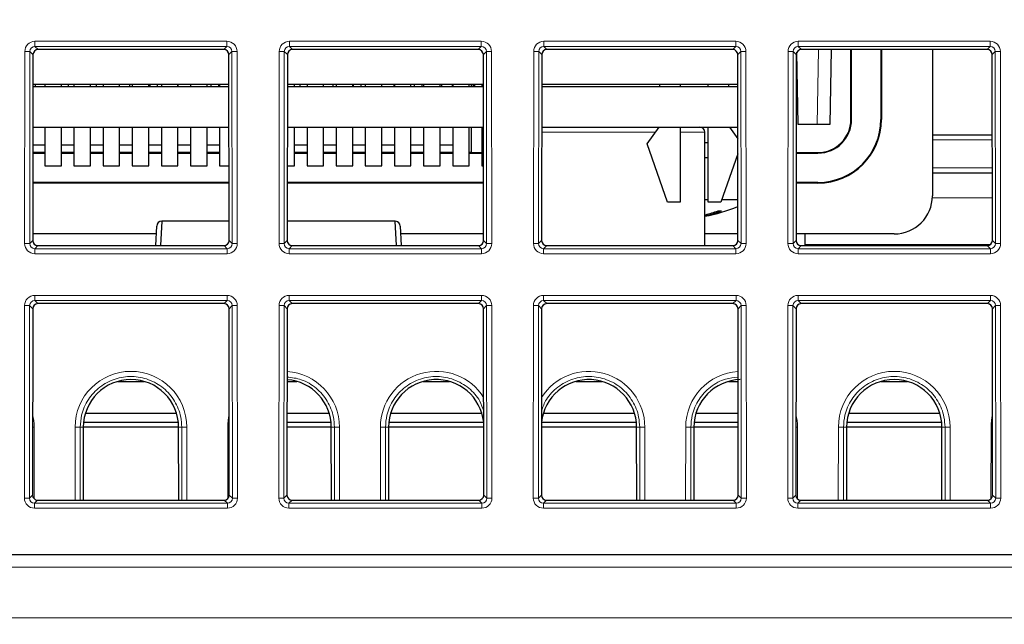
# Paper-space layout 'Blatt3' of a CAD drawing. Header units: millimetres. Extents: x 5 to 418, y 2 to 292.
# Tile 21 of 36: x 227 to 253, y 212 to 228. Entities that reach past the tile are written whole.
import ezdxf

# ---------------------------------------------------------------- set-up
doc = ezdxf.new("R2010")
doc.units = ezdxf.units.MM
doc.layers.add('SLD-0', color=7, linetype='Continuous')
doc.styles.add('SLDTEXTSTYLE0', font='TXT', dxfattribs={"width": 0.605})
doc.dimstyles.new('SLDDIMSTYLE5', dxfattribs={"dimtxt": 3.5, "dimasz": 3.302, "dimexe": 0, "dimexo": 0.0625, "dimgap": 0.875, "dimtad": 1, "dimlfac": 1.5, "dimrnd": 1e-09, "dimzin": 12, "dimdsep": 46, "dimtxsty": 'SLDTEXTSTYLE0', "dimsah": 1, "dimcen": 0.09, "dimadec": 0, "dimazin": 3, "dimtfac": 1, "dimtofl": 0, "dimtmove": 0, "dimatfit": 3, "dimfxl": 1, "dimfrac": 2, "dimtolj": 1, "dimtzin": 12, "dimarcsym": 0})

# ---------------------------------------------------------------- blocks, each defined once
blk = doc.blocks.new('_D_12')
at = {"layer": 'SLD-0', "color": 7}
for p, q in [((146.79, 140.933), (146.79, 271.389)), ((312.79, 140.933), (312.79, 271.389)), ((146.79, 270.389), (312.79, 270.389))]:
    blk.add_line(p, q, dxfattribs=at)
for points in [[(146.79, 270.389), (150.092, 269.881), (150.092, 270.897)], [(312.79, 270.389), (309.488, 270.897), (309.488, 269.881)]]:
    blk.add_solid(points, dxfattribs=at)
at = {"layer": 'SLD-0', "color": 7, "insert": (225.779, 274.901), "char_height": 3.5, "attachment_point": 1, "style": 'SLDTEXTSTYLE0'}
blk.add_mtext('249', dxfattribs=at)

psp = doc.layouts.new('Blatt3')

# ---------------------------------------------------------------- linework, layer by layer
at = {"color": 7, "linetype": 'Continuous', "lineweight": 18}
for p, q in [((227.2754, 227.0484), (232.3041, 227.0484)), ((227.2754, 227.0484), (227.2754, 226.9129)), ((232.3041, 227.0484), (232.3041, 226.9129)), ((233.9421, 227.0484), (238.9708, 227.0484)), ((233.9421, 227.0484), (233.9421, 226.9129)), ((238.9708, 227.0484), (238.9708, 226.9129)), ((240.6088, 227.0484), (245.6375, 227.0484)), ((240.6088, 227.0484), (240.6088, 226.9129)), ((245.6375, 227.0484), (245.6375, 226.9129)), ((247.2754, 227.0484), (252.3041, 227.0484)), ((247.2754, 227.0484), (247.2754, 226.9129)), ((252.3041, 227.0484), (252.3041, 226.9129)), ((227.0042, 221.7485), (227.0089, 226.7824)), ((227.142, 226.78), (227.1374, 221.7461)), ((227.2227, 226.6993), (227.142, 226.78)), ((232.3041, 226.9129), (227.2754, 226.9129)), ((227.2754, 226.9129), (227.356, 226.8324)), ((232.2236, 226.8324), (232.3041, 226.9129)), ((232.4375, 226.78), (232.3569, 226.6993)), ((232.4422, 221.7461), (232.4375, 226.78)), ((232.5707, 226.7824), (232.5754, 221.7485)), ((233.6709, 221.7485), (233.6756, 226.7824)), ((233.8087, 226.78), (233.804, 221.7461)), ((233.8894, 226.6993), (233.8087, 226.78)), ((238.9708, 226.9129), (233.9421, 226.9129)), ((233.9421, 226.9129), (234.0226, 226.8324)), ((238.8903, 226.8324), (238.9708, 226.9129)), ((239.1042, 226.78), (239.0236, 226.6993)), ((239.1089, 221.7461), (239.1042, 226.78)), ((239.2374, 226.7824), (239.2421, 221.7485)), ((240.3375, 221.7485), (240.3422, 226.7824)), ((240.4754, 226.78), (240.4707, 221.7461)), ((240.556, 226.6993), (240.4754, 226.78)), ((245.6375, 226.9129), (240.6088, 226.9129)), ((240.6088, 226.9129), (240.6893, 226.8324)), ((245.557, 226.8324), (245.6375, 226.9129)), ((245.7709, 226.78), (245.6902, 226.6993)), ((245.7756, 221.7461), (245.7709, 226.78)), ((245.904, 226.7824), (245.9087, 221.7485)), ((247.0042, 221.7485), (247.0089, 226.7824)), ((247.142, 226.78), (247.1374, 221.7461)), ((247.2227, 226.6993), (247.142, 226.78)), ((252.3041, 226.9129), (247.2754, 226.9129)), ((247.2754, 226.9129), (247.356, 226.8324)), ((247.7724, 224.8665), (247.8067, 226.8324)), ((252.2236, 226.8324), (252.3041, 226.9129)), ((252.4375, 226.78), (252.3569, 226.6993)), ((252.4422, 221.7461), (252.4375, 226.78)), ((252.5707, 226.7824), (252.5754, 221.7485)), ((248.6728, 224.9998), (248.6565, 224.9998)), ((249.4402, 224.9998), (249.4565, 224.9998)), ((240.5541, 224.6665), (243.5326, 224.6665)), ((244.1833, 224.6665), (244.6921, 224.6665)), ((244.6921, 224.6665), (244.8265, 224.6665)), ((252.359, 224.4688), (250.7898, 224.4688)), ((247.7898, 224.1168), (247.7898, 224.1331)), ((250.7898, 223.7308), (252.3597, 223.7308)), ((247.7898, 223.3494), (247.7898, 223.3331)), ((252.3604, 222.9448), (250.7883, 222.9448)), ((227.1374, 221.7461), (227.2182, 221.8269)), ((227.3512, 221.6936), (227.2703, 221.6127)), ((232.3093, 221.6127), (232.2284, 221.6936)), ((232.3614, 221.8269), (232.4422, 221.7461)), ((233.804, 221.7461), (233.8848, 221.8269)), ((234.0178, 221.6936), (233.9369, 221.6127)), ((238.976, 221.6127), (238.8951, 221.6936)), ((239.0281, 221.8269), (239.1089, 221.7461)), ((240.4707, 221.7461), (240.5515, 221.8269)), ((240.6845, 221.6936), (240.6036, 221.6127)), ((245.6427, 221.6127), (245.5617, 221.6936)), ((245.6948, 221.8269), (245.7756, 221.7461)), ((247.1374, 221.7461), (247.2182, 221.8269)), ((247.3512, 221.6936), (247.2703, 221.6127)), ((247.4565, 221.7215), (252.3099, 221.7215)), ((252.3093, 221.6127), (252.2284, 221.6936)), ((252.3614, 221.8269), (252.4422, 221.7461)), ((227.2703, 221.6127), (232.3093, 221.6127)), ((227.2703, 221.6127), (227.2703, 221.4819)), ((232.3093, 221.4819), (227.2703, 221.4819)), ((232.3093, 221.6127), (232.3093, 221.4819)), ((233.9369, 221.6127), (233.9369, 221.4819)), ((233.9369, 221.6127), (238.976, 221.6127)), ((238.976, 221.4819), (233.9369, 221.4819)), ((238.976, 221.6127), (238.976, 221.4819)), ((240.6036, 221.6127), (240.6036, 221.4819)), ((240.6036, 221.6127), (245.6427, 221.6127)), ((245.6427, 221.4819), (240.6036, 221.4819)), ((245.6427, 221.6127), (245.6427, 221.4819)), ((247.2703, 221.6127), (252.3093, 221.6127)), ((247.2703, 221.6127), (247.2703, 221.4819)), ((252.3093, 221.4819), (247.2703, 221.4819)), ((252.3093, 221.6127), (252.3093, 221.4819)), ((227.2692, 220.389), (232.3104, 220.389)), ((227.2692, 220.2535), (227.2692, 220.389)), ((232.3104, 220.2535), (232.3104, 220.389)), ((233.9359, 220.389), (238.977, 220.389)), ((233.9359, 220.2535), (233.9359, 220.389)), ((238.977, 220.2535), (238.977, 220.389)), ((240.6026, 220.389), (245.6437, 220.389)), ((240.6026, 220.2535), (240.6026, 220.389)), ((245.6437, 220.2535), (245.6437, 220.389)), ((247.2692, 220.389), (252.3104, 220.389)), ((247.2692, 220.2535), (247.2692, 220.389)), ((252.3104, 220.2535), (252.3104, 220.389)), ((226.998, 215.0766), (227.0027, 220.123)), ((227.1358, 220.1206), (227.1311, 215.0743)), ((227.2165, 220.04), (227.1358, 220.1206)), ((232.3104, 220.2535), (227.2692, 220.2535)), ((227.2692, 220.2535), (227.3498, 220.173)), ((232.2298, 220.173), (232.3104, 220.2535)), ((232.4438, 220.1206), (232.3631, 220.04)), ((232.4485, 215.0743), (232.4438, 220.1206)), ((232.5769, 220.123), (232.5816, 215.0766)), ((233.6646, 215.0766), (233.6694, 220.123)), ((233.8025, 220.1206), (233.7978, 215.0743)), ((233.8831, 220.04), (233.8025, 220.1206)), ((238.977, 220.2535), (233.9359, 220.2535)), ((233.9359, 220.2535), (234.0164, 220.173)), ((238.8965, 220.173), (238.977, 220.2535)), ((239.1104, 220.1206), (239.0298, 220.04)), ((239.1151, 215.0743), (239.1104, 220.1206)), ((239.2436, 220.123), (239.2483, 215.0766)), ((240.3313, 215.0766), (240.336, 220.123)), ((240.4692, 220.1206), (240.4645, 215.0743)), ((240.5498, 220.04), (240.4692, 220.1206)), ((245.6437, 220.2535), (240.6026, 220.2535)), ((240.6026, 220.2535), (240.6831, 220.173)), ((245.5632, 220.173), (245.6437, 220.2535)), ((245.7771, 220.1206), (245.6964, 220.04)), ((245.7818, 215.0743), (245.7771, 220.1206)), ((245.9102, 220.123), (245.9149, 215.0766)), ((246.998, 215.0766), (247.0027, 220.123)), ((247.1358, 220.1206), (247.1311, 215.0743)), ((247.2165, 220.04), (247.1358, 220.1206)), ((252.3104, 220.2535), (247.2692, 220.2535)), ((247.2692, 220.2535), (247.3498, 220.173)), ((252.2298, 220.173), (252.3104, 220.2535)), ((252.4438, 220.1206), (252.3631, 220.04)), ((252.4485, 215.0743), (252.4438, 220.1206)), ((252.5769, 220.123), (252.5816, 215.0766)), ((227.2534, 216.9355), (227.2552, 215.0567)), ((228.3244, 215.0218), (228.3262, 216.9355)), ((228.4593, 216.9331), (228.4576, 215.0218)), ((228.54, 216.9331), (228.4593, 216.9331)), ((231.0396, 216.9331), (231.1203, 216.9331)), ((231.122, 215.0218), (231.1203, 216.9331)), ((231.2534, 216.9355), (231.2552, 215.0218)), ((232.3244, 215.0567), (232.3262, 216.9355)), ((235.0396, 216.9331), (235.1203, 216.9331)), ((235.122, 215.0218), (235.1203, 216.9331)), ((235.2534, 216.9355), (235.2552, 215.0218)), ((236.3244, 215.0218), (236.3262, 216.9355)), ((236.4593, 216.9331), (236.4576, 215.0218)), ((236.54, 216.9331), (236.4593, 216.9331)), ((243.0396, 216.9331), (243.1203, 216.9331)), ((243.122, 215.0218), (243.1203, 216.9331)), ((243.2534, 216.9355), (243.2552, 215.0218)), ((244.3244, 215.0218), (244.3262, 216.9355)), ((244.4593, 216.9331), (244.4576, 215.0218)), ((244.54, 216.9331), (244.4593, 216.9331)), ((247.2534, 216.9355), (247.2552, 215.0567)), ((248.3244, 215.0218), (248.3262, 216.9355)), ((248.4593, 216.9331), (248.4576, 215.0218)), ((248.54, 216.9331), (248.4593, 216.9331)), ((251.0396, 216.9331), (251.1203, 216.9331)), ((251.122, 215.0218), (251.1203, 216.9331)), ((251.2534, 216.9355), (251.2552, 215.0218)), ((252.3244, 215.0567), (252.3262, 216.9355)), ((227.1311, 215.0743), (227.2119, 215.1551)), ((227.345, 215.0218), (227.264, 214.9409)), ((227.264, 214.8101), (227.264, 214.9409)), ((227.264, 214.9409), (232.3156, 214.9409)), ((232.3156, 214.9409), (232.2346, 215.0218)), ((232.3156, 214.8101), (232.3156, 214.9409)), ((232.3677, 215.1551), (232.4485, 215.0743)), ((233.7978, 215.0743), (233.8786, 215.1551)), ((234.0116, 215.0218), (233.9307, 214.9409)), ((233.9307, 214.8101), (233.9307, 214.9409)), ((233.9307, 214.9409), (238.9822, 214.9409)), ((238.9822, 214.9409), (238.9013, 215.0218)), ((238.9822, 214.8101), (238.9822, 214.9409)), ((239.0343, 215.1551), (239.1151, 215.0743)), ((240.4645, 215.0743), (240.5453, 215.1551)), ((240.6783, 215.0218), (240.5974, 214.9409)), ((240.5974, 214.8101), (240.5974, 214.9409)), ((240.5974, 214.9409), (245.6489, 214.9409)), ((245.6489, 214.9409), (245.568, 215.0218)), ((245.6489, 214.8101), (245.6489, 214.9409)), ((245.701, 215.1551), (245.7818, 215.0743)), ((247.1311, 215.0743), (247.2119, 215.1551)), ((247.345, 215.0218), (247.264, 214.9409)), ((247.264, 214.8101), (247.264, 214.9409)), ((247.264, 214.9409), (252.3156, 214.9409)), ((252.3156, 214.9409), (252.2346, 215.0218)), ((252.3156, 214.8101), (252.3156, 214.9409)), ((252.3677, 215.1551), (252.4485, 215.0743)), ((232.3156, 214.8101), (227.264, 214.8101)), ((238.9822, 214.8101), (233.9307, 214.8101)), ((245.6489, 214.8101), (240.5974, 214.8101)), ((252.3156, 214.8101), (247.264, 214.8101)), ((290.5303, 213.2665), (169.0493, 213.2665)), ((169.2567, 211.9331), (290.3228, 211.9331))]:
    psp.add_line(p, q, dxfattribs=at)
at = {"color": 7, "linetype": 'Continuous', "lineweight": 25}
for p, q in [((232.2236, 226.8324), (227.356, 226.8324)), ((238.8903, 226.8324), (234.0226, 226.8324)), ((245.557, 226.8324), (240.6893, 226.8324)), ((252.2236, 226.8324), (247.356, 226.8324)), ((248.14, 226.8324), (248.1057, 224.8665)), ((248.6565, 224.9998), (248.6565, 226.8324)), ((248.6728, 224.9998), (248.6728, 226.8324)), ((249.4402, 226.8324), (249.4402, 224.9998)), ((249.4565, 226.8324), (249.4565, 224.9998)), ((250.7898, 226.8324), (250.7898, 222.9998)), ((227.2227, 226.6993), (227.2182, 221.8269)), ((232.3614, 221.8269), (232.3569, 226.6993)), ((233.8894, 226.6993), (233.8848, 221.8269)), ((239.0281, 221.8269), (239.0236, 226.6993)), ((240.556, 226.6993), (240.5515, 221.8269)), ((245.6948, 221.8269), (245.6902, 226.6993)), ((247.2227, 226.6993), (247.2182, 221.8269)), ((247.2739, 224.8665), (247.2408, 226.7662)), ((252.3614, 221.8269), (252.3569, 226.6993)), ((227.2219, 225.8665), (232.3577, 225.8665)), ((232.3576, 225.9141), (227.222, 225.9141)), ((227.2898, 225.8665), (227.2898, 225.9141)), ((227.5333, 225.9141), (227.5333, 225.8665)), ((227.9667, 225.8665), (227.9667, 225.9141)), ((228.1565, 225.8665), (228.1565, 225.9141)), ((228.2967, 225.9141), (228.2967, 225.8665)), ((228.73, 225.8665), (228.73, 225.9141)), ((228.8898, 225.8665), (228.8898, 225.9141)), ((229.06, 225.9141), (229.06, 225.8665)), ((229.4933, 225.8665), (229.4933, 225.9141)), ((229.7565, 225.8665), (229.7565, 225.9141)), ((229.8233, 225.9141), (229.8233, 225.8665)), ((230.2567, 225.8665), (230.2567, 225.9141)), ((230.2898, 225.8665), (230.2898, 225.9141)), ((230.4898, 225.8665), (230.4898, 225.9141)), ((230.5867, 225.9141), (230.5867, 225.8665)), ((231.02, 225.8665), (231.02, 225.9141)), ((231.0231, 225.8665), (231.0231, 225.9141)), ((231.35, 225.9141), (231.35, 225.8665)), ((231.7833, 225.8665), (231.7833, 225.9141)), ((231.8898, 225.8665), (231.8898, 225.9141)), ((232.0898, 225.8665), (232.0898, 225.9141)), ((232.1133, 225.9141), (232.1133, 225.8665)), ((239.0243, 225.9141), (233.8886, 225.9141)), ((233.8886, 225.8665), (239.0243, 225.8665)), ((234.0733, 225.8665), (234.0733, 225.9141)), ((234.2231, 225.8665), (234.2231, 225.9141)), ((234.4033, 225.9141), (234.4033, 225.8665)), ((234.8367, 225.8665), (234.8367, 225.9141)), ((235.0898, 225.8665), (235.0898, 225.9141)), ((235.1667, 225.9141), (235.1667, 225.8665)), ((235.6, 225.8665), (235.6, 225.9141)), ((235.6231, 225.8665), (235.6231, 225.9141)), ((235.8231, 225.8665), (235.8231, 225.9141)), ((235.93, 225.9141), (235.93, 225.8665)), ((236.3633, 225.8665), (236.3633, 225.9141)), ((236.6898, 225.8665), (236.6898, 225.9141)), ((236.6933, 225.9141), (236.6933, 225.8665)), ((237.1267, 225.8665), (237.1267, 225.9141)), ((237.2231, 225.8665), (237.2231, 225.9141)), ((237.4231, 225.8665), (237.4231, 225.9141)), ((237.4567, 225.9141), (237.4567, 225.8665)), ((237.89, 225.8665), (237.89, 225.9141)), ((237.9398, 225.8665), (237.9398, 225.9141)), ((238.2065, 225.9141), (238.2065, 225.8665)), ((238.22, 225.9141), (238.22, 225.8665)), ((238.6533, 225.8665), (238.6533, 225.9141)), ((238.7022, 225.9141), (238.7022, 225.8665)), ((238.7421, 225.9141), (238.7565, 225.8998)), ((238.7565, 225.8998), (238.7594, 225.8665)), ((238.7565, 225.8998), (238.7892, 225.8998)), ((238.789, 225.9141), (238.7898, 225.8665)), ((238.9833, 225.9141), (238.9833, 225.8665)), ((245.65, 225.9141), (240.5553, 225.9141)), ((240.5553, 225.8665), (245.691, 225.8665)), ((243.65, 225.8665), (243.65, 225.9141)), ((244.1833, 225.9141), (244.1833, 225.8665)), ((244.9167, 225.8665), (244.9167, 225.9141)), ((245.45, 225.9141), (245.45, 225.8665)), ((245.691, 225.9151), (245.65, 225.9141)), ((227.2209, 224.7998), (232.3587, 224.7998)), ((227.5333, 224.7998), (227.5333, 223.7808)), ((227.9667, 223.7808), (227.9667, 224.7998)), ((228.2967, 224.7998), (228.2967, 223.7808)), ((228.73, 223.7808), (228.73, 224.7998)), ((229.06, 224.7998), (229.06, 223.7808)), ((229.4933, 223.7808), (229.4933, 224.7998)), ((229.8233, 224.7998), (229.8233, 223.7808)), ((230.2567, 223.7808), (230.2567, 224.7998)), ((230.5867, 224.7998), (230.5867, 223.7808)), ((231.02, 223.7808), (231.02, 224.7998)), ((231.35, 224.7998), (231.35, 223.7808)), ((231.7833, 223.7808), (231.7833, 224.7998)), ((232.1133, 224.7998), (232.1133, 223.7808)), ((233.8876, 224.7998), (239.0253, 224.7998)), ((234.0733, 223.7808), (234.0733, 224.7998)), ((234.4033, 224.7998), (234.4033, 223.7808)), ((234.8367, 223.7808), (234.8367, 224.7998)), ((235.1667, 224.7998), (235.1667, 223.7808)), ((235.6, 223.7808), (235.6, 224.7998)), ((235.93, 224.7998), (235.93, 223.7808)), ((236.3633, 223.7808), (236.3633, 224.7998)), ((236.6933, 224.7998), (236.6933, 223.7808)), ((237.1267, 223.7808), (237.1267, 224.7998)), ((237.4567, 224.7998), (237.4567, 223.7808)), ((237.89, 223.7808), (237.89, 224.7998)), ((238.22, 224.7998), (238.22, 223.7808)), ((238.6533, 223.7808), (238.6533, 224.7998)), ((238.7022, 224.7998), (238.7022, 224.1331)), ((238.9833, 224.7998), (238.9833, 223.7808)), ((240.5543, 224.7998), (245.692, 224.7998)), ((243.3167, 224.3641), (243.6278, 224.7998)), ((244.1833, 224.7998), (244.1833, 222.8308)), ((244.9167, 222.8308), (244.9167, 224.7998)), ((245.4721, 224.7998), (245.6923, 224.4916)), ((247.7724, 224.8665), (247.2739, 224.8665)), ((248.1057, 224.8665), (247.7724, 224.8665)), ((244.8265, 221.6936), (244.8265, 224.6665)), ((250.7898, 224.5998), (252.3589, 224.5998)), ((227.2205, 224.3321), (227.5333, 224.3321)), ((227.9667, 224.3321), (228.2967, 224.3321)), ((228.73, 224.3321), (229.06, 224.3321)), ((229.4933, 224.3321), (229.8233, 224.3321)), ((230.2567, 224.3321), (230.5867, 224.3321)), ((231.02, 224.3321), (231.35, 224.3321)), ((231.7833, 224.3321), (232.1133, 224.3321)), ((234.0733, 224.3321), (234.4033, 224.3321)), ((234.8367, 224.3321), (235.1667, 224.3321)), ((235.6, 224.3321), (235.93, 224.3321)), ((236.3633, 224.3321), (236.6933, 224.3321)), ((237.1267, 224.3321), (237.4567, 224.3321)), ((237.89, 224.3321), (238.22, 224.3321)), ((243.85, 222.8308), (243.3167, 224.3641)), ((244.8265, 224.3998), (244.9167, 224.3998)), ((227.5333, 224.1354), (227.2203, 224.1354)), ((227.2203, 224.1168), (227.5333, 224.1168)), ((228.2967, 224.1354), (227.9667, 224.1354)), ((227.9667, 224.1168), (228.2967, 224.1168)), ((229.06, 224.1354), (228.73, 224.1354)), ((228.73, 224.1168), (229.06, 224.1168)), ((229.8233, 224.1354), (229.4933, 224.1354)), ((229.4933, 224.1168), (229.8233, 224.1168)), ((230.5867, 224.1354), (230.2567, 224.1354)), ((230.2567, 224.1168), (230.5867, 224.1168)), ((231.35, 224.1354), (231.02, 224.1354)), ((231.02, 224.1168), (231.35, 224.1168)), ((232.1133, 224.1354), (231.7833, 224.1354)), ((231.7833, 224.1168), (232.1133, 224.1168)), ((234.4033, 224.1354), (234.0733, 224.1354)), ((234.0733, 224.1168), (234.4033, 224.1168)), ((235.1667, 224.1354), (234.8367, 224.1354)), ((234.8367, 224.1168), (235.1667, 224.1168)), ((235.93, 224.1354), (235.6, 224.1354)), ((235.6, 224.1168), (235.93, 224.1168)), ((236.6933, 224.1354), (236.3633, 224.1354)), ((236.3633, 224.1168), (236.6933, 224.1168)), ((237.4567, 224.1354), (237.1267, 224.1354)), ((237.1267, 224.1168), (237.4567, 224.1168)), ((238.22, 224.1354), (237.89, 224.1354)), ((237.89, 224.1168), (238.22, 224.1168)), ((238.7022, 224.1331), (238.6533, 224.134)), ((238.6533, 224.1168), (238.9833, 224.1168)), ((238.7022, 224.1331), (238.9833, 224.1331)), ((244.8265, 223.9998), (244.9167, 223.9998)), ((245.6926, 224.1034), (245.25, 222.8308)), ((245.6566, 223.9998), (245.6927, 223.9998)), ((247.2203, 224.1331), (247.7898, 224.1331)), ((247.2203, 224.1168), (247.7898, 224.1168)), ((227.5333, 223.7808), (227.9667, 223.7808)), ((228.2967, 223.7808), (228.73, 223.7808)), ((229.06, 223.7808), (229.4933, 223.7808)), ((229.8233, 223.7808), (230.2567, 223.7808)), ((230.5867, 223.7808), (231.02, 223.7808)), ((231.35, 223.7808), (231.7833, 223.7808)), ((232.1133, 223.7808), (232.3596, 223.7808)), ((233.8866, 223.7808), (234.0733, 223.7808)), ((234.4033, 223.7808), (234.8367, 223.7808)), ((235.1667, 223.7808), (235.6, 223.7808)), ((235.93, 223.7808), (236.3633, 223.7808)), ((236.6933, 223.7808), (237.1267, 223.7808)), ((237.4567, 223.7808), (237.89, 223.7808)), ((238.22, 223.7808), (238.6533, 223.7808)), ((238.9833, 223.7808), (239.0263, 223.7808)), ((250.7898, 223.5998), (252.3598, 223.5998)), ((232.36, 223.3494), (227.2196, 223.3494)), ((232.36, 223.3331), (227.2196, 223.3331)), ((239.0267, 223.3494), (233.8862, 223.3494)), ((239.0267, 223.3331), (233.8862, 223.3331)), ((247.7898, 223.3494), (247.2196, 223.3494)), ((247.7898, 223.3331), (247.2196, 223.3331)), ((244.1833, 222.8308), (243.85, 222.8308)), ((244.8265, 222.8998), (244.9167, 222.8998)), ((245.25, 222.8308), (244.9167, 222.8308)), ((245.274, 222.8998), (245.6938, 222.8998)), ((244.8436, 222.5035), (244.8483, 222.475)), ((230.4398, 221.6936), (230.4667, 222.2068)), ((230.5999, 222.3331), (230.5673, 221.6936)), ((232.361, 222.3331), (230.5999, 222.3331)), ((236.713, 222.3331), (233.8853, 222.3331)), ((236.7456, 221.6936), (236.713, 222.3331)), ((236.8462, 222.2068), (236.8731, 221.6936)), ((230.4559, 221.9998), (227.2183, 221.9998)), ((239.0279, 221.9998), (236.857, 221.9998)), ((245.6946, 221.9998), (244.8265, 221.9998)), ((249.7898, 221.9998), (247.2183, 221.9998)), ((247.4565, 221.6936), (247.4565, 221.9998)), ((227.3512, 221.6936), (232.2284, 221.6936)), ((234.0178, 221.6936), (238.8951, 221.6936)), ((240.6845, 221.6936), (245.5617, 221.6936)), ((247.3512, 221.6936), (252.2284, 221.6936)), ((232.2298, 220.173), (227.3498, 220.173)), ((238.8965, 220.173), (234.0164, 220.173)), ((245.5632, 220.173), (240.6831, 220.173)), ((252.2298, 220.173), (247.3498, 220.173)), ((227.2165, 220.04), (227.2119, 215.1551)), ((232.3677, 215.1551), (232.3631, 220.04)), ((233.8831, 220.04), (233.8786, 215.1551)), ((239.0343, 215.1551), (239.0298, 220.04)), ((240.5498, 220.04), (240.5453, 215.1551)), ((245.701, 215.1551), (245.6964, 220.04)), ((247.2165, 220.04), (247.2119, 215.1551)), ((252.3677, 215.1551), (252.3631, 220.04)), ((229.4446, 218.1331), (230.135, 218.1331)), ((233.8814, 218.1331), (234.135, 218.1331)), ((237.4446, 218.1331), (238.135, 218.1331)), ((241.4446, 218.1331), (242.135, 218.1331)), ((245.4446, 218.1331), (245.6982, 218.1331)), ((249.4446, 218.1331), (250.135, 218.1331)), ((228.5954, 217.2998), (230.9842, 217.2998)), ((233.8806, 217.2998), (234.9842, 217.2998)), ((236.5954, 217.2998), (238.9842, 217.2998)), ((240.5954, 217.2998), (242.9842, 217.2998)), ((244.5954, 217.2998), (245.699, 217.2998)), ((248.5954, 217.2998), (250.9842, 217.2998)), ((228.5473, 217.0665), (231.0323, 217.0665)), ((233.8804, 217.0665), (235.0323, 217.0665)), ((236.5473, 217.0665), (239.0323, 217.0665)), ((240.5473, 217.0665), (243.0323, 217.0665)), ((244.5473, 217.0665), (245.6992, 217.0665)), ((248.5473, 217.0665), (251.0323, 217.0665)), ((228.54, 216.9331), (228.5383, 215.0218)), ((231.0396, 216.9331), (228.54, 216.9331)), ((231.0413, 215.0218), (231.0396, 216.9331)), ((235.0396, 216.9331), (233.8803, 216.9331)), ((235.0413, 215.0218), (235.0396, 216.9331)), ((236.54, 216.9331), (236.5383, 215.0218)), ((239.0327, 216.9331), (236.54, 216.9331)), ((243.0396, 216.9331), (240.5469, 216.9331)), ((243.0413, 215.0218), (243.0396, 216.9331)), ((244.54, 216.9331), (244.5383, 215.0218)), ((245.6993, 216.9331), (244.54, 216.9331)), ((248.54, 216.9331), (248.5383, 215.0218)), ((251.0396, 216.9331), (248.54, 216.9331)), ((251.0413, 215.0218), (251.0396, 216.9331)), ((227.345, 215.0218), (232.2346, 215.0218)), ((234.0116, 215.0218), (238.9013, 215.0218)), ((240.6783, 215.0218), (245.568, 215.0218)), ((247.345, 215.0218), (252.2346, 215.0218)), ((171.9949, 213.5998), (287.5847, 213.5998))]:
    psp.add_line(p, q, dxfattribs=at)
at = {"color": 7, "linetype": 'Continuous', "lineweight": 18, "flags": 128}
for points in [[(227.2534, 216.9355), (227.2283, 216.9354), (227.2136, 216.9353)], [(232.366, 216.9353), (232.3513, 216.9354), (232.3262, 216.9355)], [(247.2534, 216.9355), (247.2283, 216.9354), (247.2136, 216.9353)], [(252.366, 216.9353), (252.3513, 216.9354), (252.3262, 216.9355)]]:
    psp.add_lwpolyline(points, dxfattribs=at)
at = {"color": 7, "linetype": 'Continuous', "lineweight": 18}
for centre, radius, start, end in [((227.0379, 224.6746), 2.108, 87.1686, 90.78892), ((232.5417, 224.6746), 2.108, 89.21108, 92.8314), ((233.7046, 224.6746), 2.108, 87.1686, 90.78892), ((239.2083, 224.6746), 2.108, 89.21108, 92.8314), ((240.3713, 224.6746), 2.108, 87.1686, 90.78892), ((245.875, 224.6746), 2.108, 89.21108, 92.8314), ((247.0379, 224.6746), 2.108, 87.1686, 90.78892), ((252.5417, 224.6746), 2.108, 89.21108, 92.8314), ((227.0332, 219.6407), 2.108, 87.1686, 90.78892), ((232.5464, 219.6407), 2.108, 89.21108, 92.8314), ((233.6999, 219.6407), 2.108, 87.1686, 90.78892), ((239.213, 219.6407), 2.108, 89.21108, 92.8314), ((240.3666, 219.6407), 2.108, 87.1686, 90.78892), ((245.8797, 219.6407), 2.108, 89.21108, 92.8314), ((247.0332, 219.6407), 2.108, 87.1686, 90.78892), ((252.5464, 219.6407), 2.108, 89.21108, 92.8314), ((227.0317, 218.0152), 2.108, 87.1686, 90.78892), ((232.5479, 218.0152), 2.108, 89.21108, 92.8314), ((233.6984, 218.0152), 2.108, 87.1686, 90.78892), ((239.2145, 218.0152), 2.108, 89.21108, 92.8314), ((240.365, 218.0152), 2.108, 87.1686, 90.78892), ((245.8812, 218.0152), 2.108, 89.21108, 92.8314), ((247.0317, 218.0152), 2.108, 87.1686, 90.78892), ((252.5479, 218.0152), 2.108, 89.21108, 92.8314), ((229.7898, 216.9341), 1.4636, 0.05241, 179.94759), ((233.7898, 216.9341), 1.4636, 0.05241, 86.40323), ((237.7898, 216.9341), 1.4636, 31.93241, 179.94759), ((241.7898, 216.9341), 1.4636, 0.05241, 148.06759), ((245.7898, 216.9341), 1.4636, 93.59677, 179.94759), ((249.7898, 216.9341), 1.4636, 0.05241, 179.94759), ((225.7898, 216.9341), 1.4636, 0.05241, 13.34756), ((233.7898, 216.9341), 1.4636, 166.65244, 179.94759), ((245.7898, 216.9341), 1.4636, 0.05241, 13.34756), ((253.7898, 216.9341), 1.4636, 166.65244, 179.94759), ((228.3552, 214.7856), 2.15, 87.22407, 90.77349), ((231.2244, 214.7856), 2.15, 89.22651, 92.77593), ((235.2244, 214.7856), 2.15, 89.22651, 92.77593), ((236.3552, 214.7856), 2.15, 87.22407, 90.77349), ((243.2244, 214.7856), 2.15, 89.22651, 92.77593), ((244.3552, 214.7856), 2.15, 87.22407, 90.77349), ((248.3552, 214.7856), 2.15, 87.22407, 90.77349), ((251.2244, 214.7856), 2.15, 89.22651, 92.77593), ((227.027, 212.9689), 2.108, 87.1686, 90.78892), ((232.5526, 212.9689), 2.108, 89.21108, 92.8314), ((233.6937, 212.9689), 2.108, 87.1686, 90.78892), ((239.2193, 212.9689), 2.108, 89.21108, 92.8314), ((240.3603, 212.9689), 2.108, 87.1686, 90.78892), ((245.8859, 212.9689), 2.108, 89.21108, 92.8314), ((247.027, 212.9689), 2.108, 87.1686, 90.78892), ((252.5526, 212.9689), 2.108, 89.21108, 92.8314)]:
    psp.add_arc(centre, radius, start, end, dxfattribs=at)
at = {"color": 7, "linetype": 'Continuous', "lineweight": 25}
for centre, radius, start, end in [((247.7898, 224.9998), 1.6504, 270, 0), ((247.7898, 224.9998), 0.883, 270, 0), ((247.7898, 224.9998), 0.8667, 270, 0), ((247.7898, 224.9998), 1.6667, 270, 0), ((244.6931, 224.6665), 0.1333, 360, 90), ((249.7898, 222.9998), 1, 270, 0), ((244.1231, 226.3876), 3.9878, 280.15852, 293.19774), ((243.9794, 225.9047), 3.5093, 284.25551, 289.92023), ((244.2276, 225.2066), 2.8012, 282.80194, 291.78323), ((245.2211, 223.5983), 0.994, 267.34656, 272.65344), ((230.5999, 222.1998), 0.1333, 91.72607, 177), ((236.713, 222.1998), 0.1333, 3, 81.57922), ((229.7898, 216.932), 1.2498, 0.05241, 179.94759), ((233.7898, 216.932), 1.2498, 0.05241, 85.79597), ((237.7898, 216.932), 1.2498, 6.17705, 179.94759), ((241.7898, 216.932), 1.2498, 0.05241, 173.82295), ((245.7898, 216.932), 1.2498, 91.52835, 179.94759), ((249.7898, 216.932), 1.2498, 0.05241, 179.94759)]:
    psp.add_arc(centre, radius, start, end, dxfattribs=at)
at = {"color": 7, "linetype": 'Continuous', "lineweight": 18}
for centre, major_axis, ratio, start_param, end_param in [((227.2759, 226.7816), (0.2281, -0.1391), 0.9979697, 2.1193103, 3.6873675), ((232.3037, 226.7816), (0.2281, 0.1391), 0.9979697, 5.7374104, 7.3054677), ((233.9426, 226.7816), (0.2281, -0.1391), 0.9979697, 2.1193103, 3.6873675), ((238.9703, 226.7816), (0.2281, 0.1391), 0.9979697, 5.7374104, 7.3054677), ((240.6093, 226.7816), (0.2281, -0.1391), 0.9979697, 2.1193103, 3.6873675), ((245.637, 226.7816), (0.2281, 0.1391), 0.9979697, 5.7374104, 7.3054677), ((247.2759, 226.7816), (0.2281, -0.1391), 0.9979697, 2.1193103, 3.6873675), ((252.3037, 226.7816), (0.2281, 0.1391), 0.9979697, 5.7374104, 7.3054677), ((227.2759, 226.7793), (0.1074, -0.0805), 0.9934233, 2.2143373, 3.7823946), ((232.3037, 226.7793), (0.1074, 0.0805), 0.9934233, 5.6423834, 7.2104406), ((233.9426, 226.7793), (0.1074, -0.0805), 0.9934233, 2.2143373, 3.7823946), ((238.9703, 226.7793), (0.1074, 0.0805), 0.9934233, 5.6423834, 7.2104406), ((240.6093, 226.7793), (0.1074, -0.0805), 0.9934233, 2.2143373, 3.7823946), ((245.637, 226.7793), (0.1074, 0.0805), 0.9934233, 5.6423834, 7.2104406), ((247.2759, 226.7793), (0.1074, -0.0805), 0.9934233, 2.2143373, 3.7823946), ((252.3037, 226.7793), (0.1074, 0.0805), 0.9934233, 5.6423834, 7.2104406), ((227.2712, 221.7492), (0.1644, 0.2112), 0.9962181, 2.2330373, 3.8010946), ((227.2712, 221.7468), (0.0862, 0.1035), 0.9898381, 2.2656086, 3.8336659), ((232.3084, 221.7492), (-0.1644, 0.2112), 0.9962181, 2.4820908, 4.050148), ((232.3084, 221.7468), (-0.0862, 0.1035), 0.9898381, 2.4495195, 4.0175767), ((233.9379, 221.7492), (0.1644, 0.2112), 0.9962181, 2.2330373, 3.8010946), ((233.9379, 221.7468), (0.0862, 0.1035), 0.9898381, 2.2656086, 3.8336659), ((238.975, 221.7492), (-0.1644, 0.2112), 0.9962181, 2.4820908, 4.050148), ((238.975, 221.7468), (-0.0862, 0.1035), 0.9898381, 2.4495195, 4.0175767), ((240.6046, 221.7492), (0.1644, 0.2112), 0.9962181, 2.2330373, 3.8010946), ((240.6046, 221.7468), (0.0862, 0.1035), 0.9898381, 2.2656086, 3.8336659), ((245.6417, 221.7492), (-0.1644, 0.2112), 0.9962181, 2.4820908, 4.050148), ((245.6417, 221.7468), (-0.0862, 0.1035), 0.9898381, 2.4495195, 4.0175767), ((247.2712, 221.7492), (0.1644, 0.2112), 0.9962181, 2.2330373, 3.8010946), ((247.2712, 221.7468), (0.0862, 0.1035), 0.9898381, 2.2656086, 3.8336659), ((252.3084, 221.7492), (-0.1644, 0.2112), 0.9962181, 2.4820908, 4.050148), ((252.3084, 221.7468), (-0.0862, 0.1035), 0.9898381, 2.4495195, 4.0175767), ((227.2697, 220.1222), (0.2281, -0.1391), 0.9979697, 2.1193103, 3.6873675), ((232.3099, 220.1222), (0.2281, 0.1391), 0.9979697, 5.7374104, 7.3054677), ((233.9364, 220.1222), (0.2281, -0.1391), 0.9979697, 2.1193103, 3.6873675), ((238.9765, 220.1222), (0.2281, 0.1391), 0.9979697, 5.7374104, 7.3054677), ((240.6031, 220.1222), (0.2281, -0.1391), 0.9979697, 2.1193103, 3.6873675), ((245.6432, 220.1222), (0.2281, 0.1391), 0.9979697, 5.7374104, 7.3054677), ((247.2697, 220.1222), (0.2281, -0.1391), 0.9979697, 2.1193103, 3.6873675), ((252.3099, 220.1222), (0.2281, 0.1391), 0.9979697, 5.7374104, 7.3054677), ((227.2697, 220.1199), (0.1074, -0.0805), 0.9934233, 2.2143373, 3.7823946), ((232.3099, 220.1199), (0.1074, 0.0805), 0.9934233, 5.6423834, 7.2104406), ((233.9364, 220.1199), (0.1074, -0.0805), 0.9934233, 2.2143373, 3.7823946), ((238.9765, 220.1199), (0.1074, 0.0805), 0.9934233, 5.6423834, 7.2104406), ((240.6031, 220.1199), (0.1074, -0.0805), 0.9934233, 2.2143373, 3.7823946), ((245.6432, 220.1199), (0.1074, 0.0805), 0.9934233, 5.6423834, 7.2104406), ((247.2697, 220.1199), (0.1074, -0.0805), 0.9934233, 2.2143373, 3.7823946), ((252.3099, 220.1199), (0.1074, 0.0805), 0.9934233, 5.6423834, 7.2104406), ((227.265, 215.0774), (0.1644, 0.2112), 0.9962181, 2.2330373, 3.8010946), ((227.265, 215.075), (0.0862, 0.1035), 0.9898381, 2.2656086, 3.8336659), ((232.3146, 215.0774), (-0.1644, 0.2112), 0.9962181, 2.4820908, 4.050148), ((232.3146, 215.075), (-0.0862, 0.1035), 0.9898381, 2.4495195, 4.0175767), ((233.9317, 215.0774), (0.1644, 0.2112), 0.9962181, 2.2330373, 3.8010946), ((233.9317, 215.075), (0.0862, 0.1035), 0.9898381, 2.2656086, 3.8336659), ((238.9812, 215.0774), (-0.1644, 0.2112), 0.9962181, 2.4820908, 4.050148), ((238.9812, 215.075), (-0.0862, 0.1035), 0.9898381, 2.4495195, 4.0175767), ((240.5983, 215.0774), (0.1644, 0.2112), 0.9962181, 2.2330373, 3.8010946), ((240.5983, 215.075), (0.0862, 0.1035), 0.9898381, 2.2656086, 3.8336659), ((245.6479, 215.0774), (-0.1644, 0.2112), 0.9962181, 2.4820908, 4.050148), ((245.6479, 215.075), (-0.0862, 0.1035), 0.9898381, 2.4495195, 4.0175767), ((247.265, 215.0774), (0.1644, 0.2112), 0.9962181, 2.2330373, 3.8010946), ((247.265, 215.075), (0.0862, 0.1035), 0.9898381, 2.2656086, 3.8336659), ((252.3146, 215.0774), (-0.1644, 0.2112), 0.9962181, 2.4820908, 4.050148), ((252.3146, 215.075), (-0.0862, 0.1035), 0.9898381, 2.4495195, 4.0175767)]:
    psp.add_ellipse(centre, major_axis=major_axis, ratio=ratio, start_param=start_param, end_param=end_param, dxfattribs=at)
at = {"color": 7, "linetype": 'Continuous', "lineweight": 25}
for centre, major_axis, ratio, start_param, end_param in [((227.3562, 226.699), (0.1141, -0.0696), 0.9979697, 2.1193103, 3.6873675), ((232.2234, 226.699), (0.1141, 0.0696), 0.9979697, 5.7374104, 7.3054677), ((234.0229, 226.699), (0.1141, -0.0696), 0.9979697, 2.1193103, 3.6873675), ((238.89, 226.699), (0.1141, 0.0696), 0.9979697, 5.7374104, 7.3054677), ((240.6895, 226.699), (0.1141, -0.0696), 0.9979697, 2.1193103, 3.6873675), ((245.5567, 226.699), (0.1141, 0.0696), 0.9979697, 5.7374104, 7.3054677), ((247.3562, 226.699), (0.1141, -0.0696), 0.9979697, 2.1193103, 3.6873675), ((252.2234, 226.699), (0.1141, 0.0696), 0.9979697, 5.7374104, 7.3054677), ((227.3517, 221.8273), (0.0822, 0.1056), 0.9962181, 2.2330373, 3.8010946), ((232.2279, 221.8273), (-0.0822, 0.1056), 0.9962181, 2.4820908, 4.050148), ((234.0183, 221.8273), (0.0822, 0.1056), 0.9962181, 2.2330373, 3.8010946), ((238.8946, 221.8273), (-0.0822, 0.1056), 0.9962181, 2.4820908, 4.050148), ((240.685, 221.8273), (0.0822, 0.1056), 0.9962181, 2.2330373, 3.8010946), ((245.5613, 221.8273), (-0.0822, 0.1056), 0.9962181, 2.4820908, 4.050148), ((247.3517, 221.8273), (0.0822, 0.1056), 0.9962181, 2.2330373, 3.8010946), ((252.2279, 221.8273), (-0.0822, 0.1056), 0.9962181, 2.4820908, 4.050148), ((227.35, 220.0396), (0.1141, -0.0696), 0.9979697, 2.1193103, 3.6873675), ((232.2296, 220.0396), (0.1141, 0.0696), 0.9979697, 5.7374104, 7.3054677), ((234.0167, 220.0396), (0.1141, -0.0696), 0.9979697, 2.1193103, 3.6873675), ((238.8963, 220.0396), (0.1141, 0.0696), 0.9979697, 5.7374104, 7.3054677), ((240.6833, 220.0396), (0.1141, -0.0696), 0.9979697, 2.1193103, 3.6873675), ((245.5629, 220.0396), (0.1141, 0.0696), 0.9979697, 5.7374104, 7.3054677), ((247.35, 220.0396), (0.1141, -0.0696), 0.9979697, 2.1193103, 3.6873675), ((252.2296, 220.0396), (0.1141, 0.0696), 0.9979697, 5.7374104, 7.3054677), ((227.3454, 215.1554), (0.0822, 0.1056), 0.9962181, 2.2330373, 3.8010946), ((232.2341, 215.1554), (-0.0822, 0.1056), 0.9962181, 2.4820908, 4.050148), ((234.0121, 215.1554), (0.0822, 0.1056), 0.9962181, 2.2330373, 3.8010946), ((238.9008, 215.1554), (-0.0822, 0.1056), 0.9962181, 2.4820908, 4.050148), ((240.6788, 215.1554), (0.0822, 0.1056), 0.9962181, 2.2330373, 3.8010946), ((245.5675, 215.1554), (-0.0822, 0.1056), 0.9962181, 2.4820908, 4.050148), ((247.3454, 215.1554), (0.0822, 0.1056), 0.9962181, 2.2330373, 3.8010946), ((252.2341, 215.1554), (-0.0822, 0.1056), 0.9962181, 2.4820908, 4.050148)]:
    psp.add_ellipse(centre, major_axis=major_axis, ratio=ratio, start_param=start_param, end_param=end_param, dxfattribs=at)
at = {"color": 7, "linetype": 'Continuous', "lineweight": 18}
for points, knots in [([(231.1203, 216.9331), (231.1148, 217.0225), (231.1002, 217.2611), (230.9513, 217.6293), (230.6566, 217.9748), (230.262, 218.2028), (229.8148, 218.2875), (229.3648, 218.2194), (228.9621, 218.0061), (228.6551, 217.6719), (228.4852, 217.2941), (228.4669, 217.039), (228.4593, 216.9331)], [0, 0, 0, 0, 0.06443999, 0.17188058, 0.27931886, 0.38674018, 0.49414232, 0.6015315, 0.70891958, 0.81631893, 0.92373696, 1, 1, 1, 1]), ([(239.0323, 217.3557), (239.0031, 217.4448), (238.9274, 217.6765), (238.6526, 217.9735), (238.2631, 218.2032), (237.8145, 218.2874), (237.3649, 218.2194), (236.9621, 218.0061), (236.6551, 217.6719), (236.4852, 217.2941), (236.4669, 217.039), (236.4593, 216.9331)], [0, 0, 0, 0, 0.0750518, 0.1950524, 0.3150341, 0.4349944, 0.5549401, 0.6748847, 0.7948418, 0.9148198, 1, 1, 1, 1]), ([(243.1203, 216.9331), (243.1148, 217.0225), (243.1002, 217.2611), (242.9513, 217.6293), (242.6566, 217.9748), (242.262, 218.2029), (241.815, 218.2874), (241.3638, 218.2197), (240.9656, 218.005), (240.6723, 217.707), (240.5842, 217.4646), (240.5473, 217.3632)], [0, 0, 0, 0, 0.07211772, 0.19235936, 0.3125984, 0.43281847, 0.55301709, 0.67320118, 0.79338406, 0.91357954, 1, 1, 1, 1]), ([(251.1203, 216.9331), (251.1148, 217.0225), (251.1002, 217.2611), (250.9513, 217.6293), (250.6566, 217.9748), (250.262, 218.2028), (249.8148, 218.2875), (249.3648, 218.2194), (248.9621, 218.0061), (248.6551, 217.6719), (248.4852, 217.2941), (248.4669, 217.039), (248.4593, 216.9331)], [0, 0, 0, 0, 0.06444, 0.1718806, 0.2793189, 0.3867402, 0.4941423, 0.6015315, 0.7089196, 0.8163189, 0.923737, 1, 1, 1, 1]), ([(235.1203, 216.9331), (235.1148, 217.0225), (235.1002, 217.261), (234.9514, 217.63), (234.6564, 217.9722), (234.283, 218.2002), (234.0077, 218.2339), (233.8815, 218.2493)], [0, 0, 0, 0, 0.1348949, 0.3598048, 0.5847098, 0.8095794, 1, 1, 1, 1]), ([(245.6981, 218.2445), (245.588, 218.2346), (245.3284, 218.2113), (244.9624, 218.0029), (244.655, 217.6727), (244.4852, 217.294), (244.4669, 217.039), (244.4593, 216.9331)], [0, 0, 0, 0, 0.1656939, 0.3905411, 0.6154119, 0.8403218, 1, 1, 1, 1])]:
    psp.add_open_spline(points, degree=3, knots=knots, dxfattribs=at)

# ---------------------------------------------------------------- dimensions: what is measured, and where the dimension line sits
at = {"layer": 'SLD-0', "color": 7}
dim = psp.add_linear_dim(base=(312.7898, 270.3894), p1=(146.7898, 140.9331), p2=(312.7898, 140.9331), dimstyle='SLDDIMSTYLE5', dxfattribs=at)
dim.commit()
dim.dimension.update_dxf_attribs({"geometry": '_D_12', "text_midpoint": (229.7898, 270.3894), "dimtype": 160})

doc.saveas('drawing.dxf')
